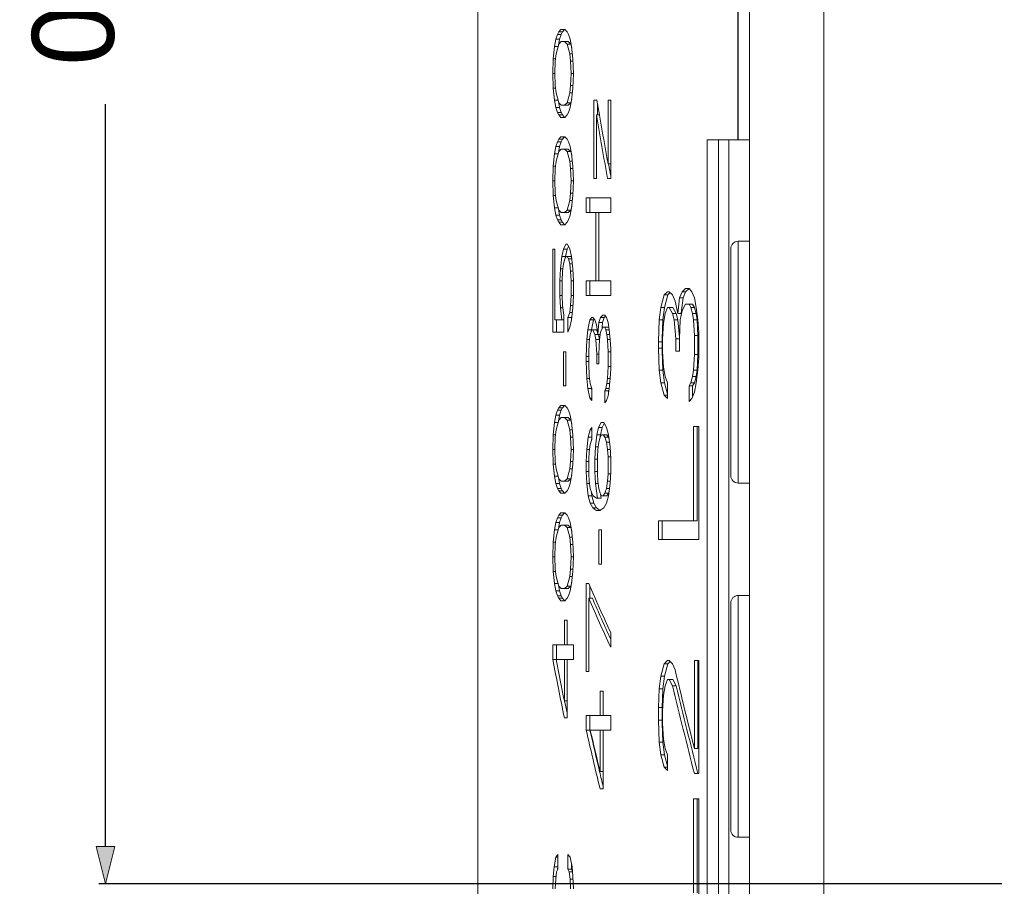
# Model space of a CAD drawing. Header units: inches. Extents: x 0 to 841, y 0 to 594.
# Tile 21 of 129: x 93 to 119, y 414 to 437. Entities that reach past the tile are written whole.
import ezdxf

# ---------------------------------------------------------------- set-up
doc = ezdxf.new("R2010")
doc.units = ezdxf.units.IN
doc.header["$LTSCALE"] = 46.255
doc.header["$MEASUREMENT"] = 0
doc.header["$PDMODE"] = 3
doc.header["$PDSIZE"] = 0.3125
doc.layers.get('0').update_dxf_attribs({"lineweight": 0})
doc.styles.get("Standard").update_dxf_attribs({"font": 'trium.ttf.shx'})
doc.dimstyles.new('DIMSTYLE_6', dxfattribs={"dimtxt": 2.2, "dimasz": 1, "dimexe": 0.18, "dimexo": 0.0625, "dimgap": 0.09, "dimtad": 1, "dimdec": 3, "dimzin": 0, "dimdsep": 46, "dimtxsty": 'Standard', "dimblk": '_ARROW_FILLED', "dimcen": 0.09, "dimadec": 0, "dimazin": 0, "dimtp": 0.001, "dimtfac": 1, "dimtdec": 4, "dimtix": 1, "dimtmove": 0, "dimatfit": 3, "dimfxl": 1, "dimtolj": 1, "dimtzin": 0, "dimarcsym": 0})

# ---------------------------------------------------------------- blocks, each defined once
blk = doc.blocks.new('_ARROW_FILLED')
at = {"linetype": 'ByBlock'}
blk.add_hatch(color=0, dxfattribs=at).paths.add_polyline_path([(0, 0), (-1, 0.25), (-1, -0.25)], flags=0)
at = {"color": 0, "linetype": 'ByBlock'}
blk.add_lwpolyline([(0, 0), (-1, 0.25), (-1, -0.25), (-1, -0.25)], close=True, dxfattribs=at)
blk = doc.blocks.new('*D22')
at = {"color": 0, "lineweight": -2}
for p, q in [((119.264, 469.762), (94.996, 469.762)), ((95.176, 468.762), (95.176, 445.792)), ((95.176, 414.762), (95.176, 434.717)), ((119.264, 413.762), (94.996, 413.762))]:
    blk.add_line(p, q, dxfattribs=at)
at = {"layer": 'Defpoints', "color": 0}
for p in [(95.176, 469.762), (119.326, 469.762), (119.326, 413.762)]:
    blk.add_point(p, dxfattribs=at)
at = {"color": 0, "lineweight": -2}
for p, rotation in [((95.176, 469.762), 90), ((95.176, 413.762), 270)]:
    blk.add_blockref('_ARROW_FILLED', p, dxfattribs=dict(at, rotation=rotation))
at = {"color": 0, "insert": (94.282, 440.255), "char_height": 2.2, "attachment_point": 5, "rotation": 270}
blk.add_mtext('\\A1;56.000', dxfattribs=at)

msp = doc.modelspace()

# ---------------------------------------------------------------- linework, layer by layer
at = {"color": 9, "linetype": 'Continuous'}
for p, q in [((114.479, 557.2624), (114.479, 382.2624)), ((112.1675, 461.9171), (112.1675, 433.7624)), ((112.1762, 424.5324), (112.1762, 431.0324)), ((112.1762, 415.0124), (112.1762, 421.5124))]:
    msp.add_line(p, q, dxfattribs=at)
at = {"color": 7, "linetype": 'Continuous'}
for p, q in [((112.179, 517.7624), (112.179, 433.7624)), ((105.1762, 382.2624), (105.1762, 444.3029)), ((107.3177, 436.5952), (107.2724, 436.464)), ((107.352, 436.6609), (107.3177, 436.5952)), ((107.3177, 436.5952), (107.4166, 436.5952)), ((107.4098, 436.7265), (107.352, 436.6609)), ((107.352, 436.6609), (107.4509, 436.6609)), ((107.4166, 436.5952), (107.3712, 436.464)), ((107.5158, 436.7265), (107.4098, 436.7265)), ((107.4509, 436.6609), (107.4166, 436.5952)), ((107.5086, 436.7265), (107.4509, 436.6609)), ((107.5757, 436.6609), (107.5158, 436.7265)), ((107.612, 436.5952), (107.5757, 436.6609)), ((107.6608, 436.464), (107.612, 436.5952)), ((107.2724, 436.464), (107.2387, 436.2671)), ((107.2724, 436.464), (107.3712, 436.464)), ((107.2837, 436.0702), (107.352, 436.3327)), ((107.3712, 436.464), (107.3427, 436.297)), ((107.352, 436.3327), (107.4215, 436.3984)), ((107.4215, 436.3984), (107.6026, 436.3984)), ((107.5039, 436.3984), (107.5757, 436.3327)), ((107.5757, 436.3327), (107.6486, 436.0702)), ((107.5757, 436.3327), (107.6744, 436.3327)), ((107.6026, 436.3984), (107.6744, 436.3327)), ((107.6977, 436.2671), (107.6608, 436.464)), ((107.6744, 436.3327), (107.7014, 436.2349)), ((107.2387, 436.2671), (107.2053, 435.939)), ((107.2387, 436.2671), (107.3349, 436.2671)), ((107.2611, 435.8734), (107.2837, 436.0702)), ((107.6486, 436.0702), (107.6731, 435.8734)), ((107.6486, 436.0702), (107.72, 436.0702)), ((107.735, 435.939), (107.6977, 436.2671)), ((107.2053, 435.939), (107.1942, 435.5452)), ((107.2053, 435.939), (107.2686, 435.939)), ((107.2499, 435.5452), (107.2611, 435.8734)), ((107.6731, 435.8734), (107.6854, 435.5452)), ((107.6731, 435.8734), (107.737, 435.8734)), ((107.7474, 435.5452), (107.735, 435.939)), ((107.1942, 435.5452), (107.2053, 435.1515)), ((107.1942, 435.5452), (107.2499, 435.5452)), ((107.2611, 435.2171), (107.2499, 435.5452)), ((107.6854, 435.5452), (107.6731, 435.2171)), ((107.6854, 435.5452), (107.7474, 435.5452)), ((107.735, 435.1515), (107.7474, 435.5452)), ((107.2053, 435.1515), (107.2387, 434.8234)), ((107.2053, 435.1515), (107.2686, 435.1515)), ((107.2837, 435.0202), (107.2611, 435.2171)), ((107.352, 434.7577), (107.2837, 435.0202)), ((107.6486, 435.0202), (107.5757, 434.7577)), ((107.6731, 435.2171), (107.6486, 435.0202)), ((107.6486, 435.0202), (107.72, 435.0202)), ((107.6731, 435.2171), (107.737, 435.2171)), ((107.6977, 434.8234), (107.735, 435.1515)), ((107.2387, 434.8234), (107.2724, 434.6265)), ((107.2387, 434.8234), (107.3349, 434.8234)), ((107.3427, 434.7935), (107.3712, 434.6265)), ((107.4215, 434.6921), (107.352, 434.7577)), ((107.5757, 434.7577), (107.5039, 434.6921)), ((107.5757, 434.7577), (107.6744, 434.7577)), ((107.6744, 434.7577), (107.6026, 434.6921)), ((107.6608, 434.6265), (107.6977, 434.8234)), ((107.7014, 434.8556), (107.6744, 434.7577)), ((108.296, 434.8234), (108.296, 432.7234)), ((108.3789, 434.8234), (108.296, 434.8234)), ((108.4467, 434.4296), (108.3789, 434.8234)), ((108.3943, 434.734), (108.3943, 434.4296)), ((108.6777, 434.8234), (108.6777, 433.1171)), ((108.7508, 434.8234), (108.6777, 434.8234)), ((108.7508, 432.7234), (108.7508, 434.8234)), ((107.2724, 434.6265), (107.3177, 434.4952)), ((107.2724, 434.6265), (107.3712, 434.6265)), ((107.3177, 434.4952), (107.352, 434.4296)), ((107.3177, 434.4952), (107.4166, 434.4952)), ((107.3712, 434.6265), (107.4166, 434.4952)), ((107.4166, 434.4952), (107.4509, 434.4296)), ((107.4215, 434.6921), (107.6026, 434.6921)), ((107.5757, 434.4296), (107.612, 434.4952)), ((107.612, 434.4952), (107.6608, 434.6265)), ((107.352, 434.4296), (107.4098, 434.364)), ((107.352, 434.4296), (107.4509, 434.4296)), ((107.4098, 434.364), (107.5158, 434.364)), ((107.4509, 434.4296), (107.5086, 434.364)), ((107.5158, 434.364), (107.5757, 434.4296)), ((108.365, 432.7234), (108.365, 434.4296)), ((108.365, 434.4296), (108.4467, 434.4296)), ((108.4472, 434.4268), (108.4467, 434.4296)), ((107.3177, 433.7077), (107.2724, 433.5765)), ((107.352, 433.7734), (107.3177, 433.7077)), ((107.3177, 433.7077), (107.4166, 433.7077)), ((107.4098, 433.839), (107.352, 433.7734)), ((107.352, 433.7734), (107.4509, 433.7734)), ((107.4166, 433.7077), (107.3712, 433.5765)), ((107.5158, 433.839), (107.4098, 433.839)), ((107.4509, 433.7734), (107.4166, 433.7077)), ((107.5086, 433.839), (107.4509, 433.7734)), ((107.5757, 433.7734), (107.5158, 433.839)), ((107.612, 433.7077), (107.5757, 433.7734)), ((107.6608, 433.5765), (107.612, 433.7077)), ((111.339, 393.7624), (111.339, 433.7624)), ((111.339, 433.7624), (112.479, 433.7624)), ((111.9199, 433.7624), (111.9199, 393.7624)), ((112.479, 433.7624), (112.479, 393.7624)), ((107.2724, 433.5765), (107.2387, 433.3796)), ((107.2724, 433.5765), (107.3712, 433.5765)), ((107.2837, 433.1827), (107.352, 433.4452)), ((107.3712, 433.5765), (107.3427, 433.4095)), ((107.352, 433.4452), (107.4215, 433.5109)), ((107.4215, 433.5109), (107.6026, 433.5109)), ((107.5039, 433.5109), (107.5757, 433.4452)), ((107.5757, 433.4452), (107.6486, 433.1827)), ((107.5757, 433.4452), (107.6744, 433.4452)), ((107.6026, 433.5109), (107.6744, 433.4452)), ((107.6977, 433.3796), (107.6608, 433.5765)), ((107.6744, 433.4452), (107.7014, 433.3474)), ((107.2387, 433.3796), (107.2053, 433.0515)), ((107.2387, 433.3796), (107.3349, 433.3796)), ((107.2611, 432.9859), (107.2837, 433.1827)), ((107.6486, 433.1827), (107.6731, 432.9859)), ((107.6486, 433.1827), (107.72, 433.1827)), ((107.735, 433.0515), (107.6977, 433.3796)), ((107.2053, 433.0515), (107.1942, 432.6577)), ((107.2053, 433.0515), (107.2686, 433.0515)), ((107.2499, 432.6577), (107.2611, 432.9859)), ((107.6731, 432.9859), (107.6854, 432.6577)), ((107.6731, 432.9859), (107.737, 432.9859)), ((107.7474, 432.6577), (107.735, 433.0515)), ((108.6777, 433.1171), (108.7508, 433.1171)), ((108.6913, 433.1171), (108.7508, 432.7822)), ((107.1942, 432.6577), (107.2053, 432.264)), ((107.1942, 432.6577), (107.2499, 432.6577)), ((107.2611, 432.3296), (107.2499, 432.6577)), ((107.6854, 432.6577), (107.6731, 432.3296)), ((107.6854, 432.6577), (107.7474, 432.6577)), ((107.735, 432.264), (107.7474, 432.6577)), ((108.296, 432.7234), (108.365, 432.7234)), ((108.6632, 432.7234), (108.7508, 432.7234)), ((107.2837, 432.1327), (107.2611, 432.3296)), ((107.6731, 432.3296), (107.6486, 432.1327)), ((107.6731, 432.3296), (107.737, 432.3296)), ((107.2053, 432.264), (107.2387, 431.9359)), ((107.2053, 432.264), (107.2686, 432.264)), ((107.352, 431.8702), (107.2837, 432.1327)), ((107.6486, 432.1327), (107.5757, 431.8702)), ((107.6486, 432.1327), (107.72, 432.1327)), ((107.6977, 431.9359), (107.735, 432.264)), ((108.0933, 432.1984), (108.0933, 431.8046)), ((108.7508, 432.1984), (108.0933, 432.1984)), ((108.1917, 432.1984), (108.1917, 431.8046)), ((108.7508, 431.8046), (108.7508, 432.1984)), ((107.2387, 431.9359), (107.2724, 431.739)), ((107.2387, 431.9359), (107.3349, 431.9359)), ((107.3427, 431.906), (107.3712, 431.739)), ((107.4215, 431.8046), (107.352, 431.8702)), ((107.4215, 431.8046), (107.6026, 431.8046)), ((107.5757, 431.8702), (107.5039, 431.8046)), ((107.5757, 431.8702), (107.6744, 431.8702)), ((107.6744, 431.8702), (107.6026, 431.8046)), ((107.6608, 431.739), (107.6977, 431.9359)), ((107.7014, 431.9681), (107.6744, 431.8702)), ((108.0933, 431.8046), (108.7508, 431.8046)), ((108.3511, 431.8046), (108.3511, 429.9671)), ((108.4348, 429.9671), (108.4348, 431.8046)), ((107.2724, 431.739), (107.3177, 431.6077)), ((107.2724, 431.739), (107.3712, 431.739)), ((107.3177, 431.6077), (107.352, 431.5421)), ((107.3177, 431.6077), (107.4166, 431.6077)), ((107.352, 431.5421), (107.4098, 431.4765)), ((107.352, 431.5421), (107.4509, 431.5421)), ((107.3712, 431.739), (107.4166, 431.6077)), ((107.4166, 431.6077), (107.4509, 431.5421)), ((107.4509, 431.5421), (107.5086, 431.4765)), ((107.5158, 431.4765), (107.5757, 431.5421)), ((107.5757, 431.5421), (107.612, 431.6077)), ((107.612, 431.6077), (107.6608, 431.739)), ((107.4098, 431.4765), (107.5158, 431.4765)), ((112.479, 431.0324), (112.1762, 431.0324)), ((107.1942, 430.8202), (107.1942, 428.589)), ((107.2499, 430.8202), (107.1943, 430.8202)), ((107.2499, 428.9171), (107.2499, 430.8202)), ((107.4802, 430.8202), (107.4332, 430.6234)), ((107.5396, 430.9515), (107.4802, 430.8202)), ((107.4802, 430.8202), (107.5789, 430.8202)), ((107.5789, 430.8202), (107.5319, 430.6234)), ((107.5878, 430.9515), (107.5397, 430.9515)), ((107.6133, 430.8963), (107.5789, 430.8202)), ((107.6486, 430.8202), (107.5878, 430.9515)), ((107.6977, 430.6234), (107.6486, 430.8202)), ((111.9762, 424.7324), (111.9762, 430.8324)), ((107.4332, 430.6234), (107.3982, 430.2952)), ((107.4332, 430.6234), (107.5319, 430.6234)), ((107.4802, 430.4265), (107.5158, 430.5577)), ((107.5158, 430.5577), (107.5516, 430.6234)), ((107.5319, 430.6234), (107.5272, 430.5786)), ((107.5516, 430.6234), (107.6744, 430.6234)), ((107.5757, 430.6234), (107.612, 430.5577)), ((107.612, 430.5577), (107.6486, 430.4265)), ((107.612, 430.5577), (107.7052, 430.5577)), ((107.6744, 430.6234), (107.7038, 430.5702)), ((107.735, 430.2952), (107.6977, 430.6234)), ((107.3982, 430.2952), (107.3866, 429.9671)), ((107.3982, 430.2952), (107.4645, 430.2952)), ((107.4449, 429.9671), (107.4566, 430.2296)), ((107.4566, 430.2296), (107.4802, 430.4265)), ((107.6486, 430.4265), (107.6731, 430.2296)), ((107.6486, 430.4265), (107.72, 430.4265)), ((107.6731, 430.2296), (107.6854, 429.9671)), ((107.6731, 430.2296), (107.7374, 430.2296)), ((107.7474, 429.9671), (107.735, 430.2952)), ((107.3866, 429.9671), (107.3866, 429.5734)), ((107.3866, 429.9671), (107.4449, 429.9671)), ((107.4449, 429.5734), (107.4449, 429.9671)), ((107.6854, 429.9671), (107.6854, 429.5734)), ((107.6854, 429.9671), (107.7474, 429.9671)), ((107.7474, 429.5734), (107.7474, 429.9671)), ((108.0933, 429.9671), (108.0933, 429.5734)), ((108.0933, 429.9671), (108.7508, 429.9671)), ((108.1917, 429.9671), (108.1917, 429.5734)), ((108.7508, 429.5734), (108.7508, 429.9671)), ((110.7595, 429.7624), (110.6657, 429.6781)), ((110.8541, 429.7624), (110.7595, 429.7624)), ((110.8551, 429.7612), (110.7627, 429.6781)), ((110.9255, 429.6781), (110.8541, 429.7624)), ((107.3866, 429.5734), (107.3982, 429.2452)), ((107.3866, 429.5734), (107.4449, 429.5734)), ((107.4566, 429.3109), (107.4449, 429.5734)), ((107.6854, 429.5734), (107.6731, 429.3109)), ((107.6854, 429.5734), (107.7474, 429.5734)), ((107.735, 429.2452), (107.7474, 429.5734)), ((108.0933, 429.5734), (108.7508, 429.5734)), ((110.1863, 429.5937), (110.0974, 429.2562)), ((110.2759, 429.6781), (110.1863, 429.5937)), ((110.1863, 429.5937), (110.2835, 429.5937)), ((110.2835, 429.5937), (110.1947, 429.2562)), ((110.3211, 429.6781), (110.276, 429.6781)), ((110.3472, 429.6537), (110.2835, 429.5937)), ((110.4119, 429.5937), (110.3211, 429.6781)), ((110.4805, 429.4249), (110.4119, 429.5937)), ((110.5496, 429.0874), (110.4805, 429.4249)), ((110.5959, 429.5093), (110.5496, 429.0874)), ((110.6657, 429.6781), (110.5959, 429.5093)), ((110.5959, 429.5093), (110.6929, 429.5093)), ((110.6929, 429.5093), (110.656, 429.1729)), ((110.6657, 429.6781), (110.7627, 429.6781)), ((110.7627, 429.6781), (110.6929, 429.5093)), ((110.9974, 429.5093), (110.9255, 429.6781)), ((111.0455, 429.2562), (110.9974, 429.5093)), ((107.3982, 429.2452), (107.4332, 428.9171)), ((107.3982, 429.2452), (107.4654, 429.2452)), ((107.492, 429.0484), (107.4566, 429.3109)), ((107.6731, 429.3109), (107.6486, 429.114)), ((107.6731, 429.3109), (107.7374, 429.3109)), ((107.6977, 428.9171), (107.735, 429.2452)), ((110.0974, 429.2562), (110.0532, 428.9187)), ((110.0974, 429.2562), (110.1947, 429.2562)), ((110.1947, 429.2562), (110.1506, 428.9187)), ((110.2086, 429.0874), (110.2759, 429.2562)), ((110.2759, 429.2562), (110.4182, 429.2562)), ((110.3211, 429.2562), (110.4119, 429.0874)), ((110.4182, 429.2562), (110.509, 429.0874)), ((110.6191, 428.9187), (110.6657, 429.1718)), ((110.656, 429.1729), (110.6467, 429.0874)), ((110.6657, 429.1718), (110.7595, 429.3406)), ((110.7595, 429.3406), (110.9509, 429.3406)), ((110.8541, 429.3406), (110.9016, 429.2562)), ((110.9016, 429.2562), (110.9494, 429.0874)), ((110.9016, 429.2562), (110.9985, 429.2562)), ((110.9509, 429.3406), (110.9985, 429.2562)), ((110.9985, 429.2562), (111.0462, 429.0874)), ((111.0939, 428.9187), (111.0455, 429.2562)), ((107.2499, 428.9171), (107.492, 428.9171)), ((107.2931, 428.9171), (107.2931, 428.589)), ((107.492, 428.589), (107.492, 429.0484)), ((107.6486, 429.114), (107.5999, 428.9827)), ((107.5999, 428.9827), (107.5999, 428.589)), ((107.5999, 428.9827), (107.6985, 428.9827)), ((107.6486, 429.114), (107.72, 429.114)), ((107.6486, 428.7202), (107.6977, 428.9171)), ((107.7081, 429.0087), (107.6985, 428.9827)), ((107.6985, 428.9827), (107.6985, 428.924)), ((108.1871, 428.9171), (108.1333, 428.6546)), ((108.2413, 428.9827), (108.1871, 428.9171)), ((108.1871, 428.9171), (108.2854, 428.9171)), ((108.2854, 428.9171), (108.2317, 428.6546)), ((108.2686, 428.9827), (108.2413, 428.9827)), ((108.3235, 428.9171), (108.2686, 428.9827)), ((108.3043, 428.94), (108.2854, 428.9171)), ((108.365, 428.7859), (108.3235, 428.9171)), ((108.477, 428.9827), (108.4348, 428.8515)), ((108.5338, 429.0484), (108.477, 428.9827)), ((108.477, 428.9827), (108.5752, 428.9827)), ((108.5752, 428.9827), (108.533, 428.8515)), ((108.591, 429.0484), (108.5338, 429.0484)), ((108.6086, 429.0215), (108.5752, 428.9827)), ((108.6342, 428.9827), (108.591, 429.0484)), ((108.6777, 428.8515), (108.6342, 428.9827)), ((110.0532, 428.9187), (110.0313, 428.3281)), ((110.0532, 428.9187), (110.1506, 428.9187)), ((110.1506, 428.9187), (110.1317, 428.4128)), ((110.164, 428.8343), (110.2086, 429.0874)), ((110.4119, 429.0874), (110.4576, 428.9187)), ((110.4119, 429.0874), (110.509, 429.0874)), ((110.4576, 428.9187), (110.5035, 428.4124)), ((110.4576, 428.9187), (110.5547, 428.9187)), ((110.509, 429.0874), (110.5547, 428.9187)), ((110.5496, 429.0874), (110.6467, 429.0874)), ((110.5547, 428.9187), (110.5975, 428.4466)), ((110.5959, 428.4124), (110.6191, 428.9187)), ((110.9494, 429.0874), (110.9734, 428.9187)), ((110.9494, 429.0874), (111.0462, 429.0874)), ((110.9734, 428.9187), (110.9974, 428.4968)), ((110.9734, 428.9187), (111.0702, 428.9187)), ((111.0462, 429.0874), (111.0702, 428.9187)), ((111.0702, 428.9187), (111.0942, 428.4968)), ((111.1181, 428.5812), (111.0939, 428.9187)), ((107.5999, 428.589), (107.6486, 428.7202)), ((108.1333, 428.6546), (108.1066, 428.3921)), ((108.1333, 428.6546), (108.2317, 428.6546)), ((108.2006, 428.5234), (108.2413, 428.6546)), ((108.2317, 428.6546), (108.227, 428.6088)), ((108.2413, 428.6546), (108.3669, 428.6546)), ((108.2686, 428.6546), (108.3235, 428.5234)), ((108.4068, 428.5234), (108.365, 428.7859)), ((108.3669, 428.6546), (108.3976, 428.581)), ((108.4348, 428.8515), (108.4068, 428.5234)), ((108.4348, 428.8515), (108.533, 428.8515)), ((108.477, 428.589), (108.5338, 428.7202)), ((108.5206, 428.7057), (108.5189, 428.6859)), ((108.5219, 428.7213), (108.5206, 428.7057)), ((108.533, 428.8515), (108.5219, 428.7213)), ((108.5338, 428.7202), (108.6891, 428.7202)), ((108.591, 428.7202), (108.6198, 428.6546)), ((108.6198, 428.6546), (108.6487, 428.5234)), ((108.6198, 428.6546), (108.7068, 428.6546)), ((108.7068, 428.6546), (108.6777, 428.8515)), ((108.6891, 428.7202), (108.7012, 428.6926)), ((108.7361, 428.3921), (108.7068, 428.6546)), ((110.1417, 428.4124), (110.164, 428.8343)), ((107.1942, 428.589), (107.492, 428.589)), ((108.1066, 428.3921), (108.0933, 427.9327)), ((108.1066, 428.3921), (108.1826, 428.3921)), ((108.1736, 428.3265), (108.2006, 428.5234)), ((108.3235, 428.5234), (108.3511, 428.3921)), ((108.3235, 428.5234), (108.4676, 428.5234)), ((108.3511, 428.3921), (108.3789, 427.9984)), ((108.3511, 428.3921), (108.4494, 428.3921)), ((108.4218, 428.5234), (108.4491, 428.3937)), ((108.4348, 427.9984), (108.4489, 428.3921)), ((108.4489, 428.3921), (108.477, 428.589)), ((108.6487, 428.5234), (108.6632, 428.3921)), ((108.6487, 428.5234), (108.7215, 428.5234)), ((108.6632, 428.3921), (108.6777, 428.064)), ((108.6632, 428.3921), (108.7361, 428.3921)), ((108.7508, 428.1296), (108.7361, 428.3921)), ((110.1317, 428.4128), (110.1286, 428.3281)), ((110.1417, 428.0749), (110.1417, 428.4124)), ((110.5035, 428.4124), (110.5035, 428.0749)), ((110.5035, 428.4124), (110.5959, 428.4124)), ((110.5959, 428.0749), (110.5959, 428.4124)), ((110.9974, 428.4968), (110.9974, 427.9906)), ((110.9974, 428.4968), (111.0942, 428.4968)), ((111.0942, 428.4968), (111.0942, 427.9906)), ((111.1181, 427.9062), (111.1181, 428.5812)), ((108.1601, 427.9984), (108.1736, 428.3265)), ((108.7508, 427.6046), (108.7508, 428.1296)), ((110.0313, 428.3281), (110.0313, 428.1593)), ((110.0313, 428.3281), (110.1286, 428.3281)), ((110.0313, 428.1593), (110.0532, 427.5687)), ((110.0313, 428.1593), (110.1286, 428.1593)), ((110.1286, 428.3281), (110.1286, 428.1593)), ((110.1286, 428.1593), (110.1317, 428.0746)), ((107.4802, 428.064), (107.4802, 427.1452)), ((107.5396, 428.064), (107.4802, 428.064)), ((107.5396, 427.1452), (107.5396, 428.064)), ((108.0933, 427.9327), (108.0933, 427.8015)), ((108.0933, 427.9327), (108.1601, 427.9327)), ((108.1601, 427.7359), (108.1601, 427.9984)), ((108.3789, 427.9984), (108.3789, 427.7359)), ((108.3789, 427.9984), (108.4348, 427.9984)), ((108.4348, 427.7359), (108.4348, 427.9984)), ((108.6777, 428.064), (108.6777, 427.6702)), ((108.6777, 428.064), (108.7508, 428.064)), ((110.1317, 428.0746), (110.1506, 427.5687)), ((110.164, 427.6531), (110.1417, 428.0749)), ((110.5035, 428.0749), (110.5959, 428.0749)), ((110.9974, 427.9906), (110.9734, 427.5687)), ((110.9974, 427.9906), (111.0942, 427.9906)), ((111.0942, 427.9906), (111.0702, 427.5687)), ((111.0939, 427.5687), (111.1181, 427.9062)), ((108.0933, 427.8015), (108.1066, 427.3421)), ((108.0933, 427.8015), (108.1601, 427.8015)), ((108.1736, 427.4077), (108.1601, 427.7359)), ((108.3789, 427.7359), (108.4348, 427.7359)), ((108.6777, 427.6702), (108.6632, 427.3421)), ((108.6777, 427.6702), (108.7508, 427.6702)), ((108.7361, 427.3421), (108.7508, 427.6046)), ((110.0532, 427.5687), (110.0974, 427.2312)), ((110.0532, 427.5687), (110.1506, 427.5687)), ((110.1506, 427.5687), (110.1947, 427.2312)), ((110.2086, 427.3999), (110.164, 427.6531)), ((110.9734, 427.5687), (110.9494, 427.3999)), ((110.9734, 427.5687), (111.0702, 427.5687)), ((111.0455, 427.2312), (111.0939, 427.5687)), ((111.0702, 427.5687), (111.0462, 427.3999)), ((108.1066, 427.3421), (108.1333, 427.0796)), ((108.1066, 427.3421), (108.1826, 427.3421)), ((108.2006, 427.2109), (108.1736, 427.4077)), ((108.6632, 427.3421), (108.6487, 427.2109)), ((108.6632, 427.3421), (108.7361, 427.3421)), ((108.7068, 427.0796), (108.7361, 427.3421)), ((110.2759, 427.2312), (110.2086, 427.3999)), ((110.9494, 427.3999), (110.9016, 427.2312)), ((110.9494, 427.3999), (111.0462, 427.3999)), ((111.0462, 427.3999), (110.9985, 427.2312)), ((107.4802, 427.1452), (107.5396, 427.1452)), ((108.1333, 427.0796), (108.1871, 426.8171)), ((108.1333, 427.0796), (108.2317, 427.0796)), ((108.2413, 427.0796), (108.2006, 427.2109)), ((108.227, 427.1254), (108.2317, 427.0796)), ((108.2317, 427.0796), (108.2321, 427.0777)), ((108.2321, 427.0777), (108.2413, 427.0327)), ((108.2413, 426.7515), (108.2413, 427.0796)), ((108.6198, 427.0796), (108.591, 427.014)), ((108.6487, 427.2109), (108.6198, 427.0796)), ((108.6198, 427.0796), (108.7068, 427.0796)), ((108.6487, 427.2109), (108.7215, 427.2109)), ((108.6777, 426.8827), (108.7068, 427.0796)), ((108.7012, 427.0416), (108.6891, 427.014)), ((110.0974, 427.2312), (110.1863, 426.8937)), ((110.0974, 427.2312), (110.1947, 427.2312)), ((110.1947, 427.2312), (110.2759, 426.9224)), ((110.2759, 426.8093), (110.2759, 427.2312)), ((110.9016, 427.2312), (110.8541, 427.1468)), ((110.8541, 427.1468), (110.8541, 426.7249)), ((110.8541, 427.1468), (110.9509, 427.1468)), ((110.9016, 427.2312), (110.9985, 427.2312)), ((110.9985, 427.2312), (110.9509, 427.1468)), ((110.9509, 427.1468), (110.9509, 426.8692)), ((110.9974, 426.9781), (111.0455, 427.2312)), ((108.1871, 426.8171), (108.2413, 426.7515)), ((108.1871, 426.8171), (108.2413, 426.8171)), ((108.591, 427.014), (108.591, 426.6859)), ((108.591, 427.014), (108.6891, 427.014)), ((108.6342, 426.7515), (108.6777, 426.8827)), ((108.6891, 427.014), (108.6891, 426.96)), ((110.1863, 426.8937), (110.2759, 426.8093)), ((110.1863, 426.8937), (110.2759, 426.8937)), ((110.8541, 426.7249), (110.9255, 426.8093)), ((110.9255, 426.8093), (110.9974, 426.9781)), ((107.352, 426.5546), (107.3177, 426.489)), ((107.4098, 426.6202), (107.352, 426.5546)), ((107.352, 426.5546), (107.4509, 426.5546)), ((107.5158, 426.6202), (107.4098, 426.6202)), ((107.4509, 426.5546), (107.4166, 426.489)), ((107.5086, 426.6202), (107.4509, 426.5546)), ((107.5757, 426.5546), (107.5158, 426.6202)), ((107.612, 426.489), (107.5757, 426.5546)), ((108.591, 426.6859), (108.6342, 426.7515)), ((107.2724, 426.3577), (107.2387, 426.1609)), ((107.3177, 426.489), (107.2724, 426.3577)), ((107.2724, 426.3577), (107.3712, 426.3577)), ((107.3177, 426.489), (107.4166, 426.489)), ((107.3712, 426.3577), (107.3427, 426.1907)), ((107.352, 426.2265), (107.4215, 426.2921)), ((107.4166, 426.489), (107.3712, 426.3577)), ((107.4215, 426.2921), (107.6026, 426.2921)), ((107.5039, 426.2921), (107.5757, 426.2265)), ((107.6026, 426.2921), (107.6744, 426.2265)), ((107.6608, 426.3577), (107.612, 426.489)), ((107.6977, 426.1609), (107.6608, 426.3577)), ((107.2387, 426.1609), (107.2053, 425.8327)), ((107.2387, 426.1609), (107.3349, 426.1609)), ((107.2837, 425.964), (107.352, 426.2265)), ((107.5757, 426.2265), (107.6486, 425.964)), ((107.5757, 426.2265), (107.6744, 426.2265)), ((107.6744, 426.2265), (107.7014, 426.1287)), ((107.735, 425.8327), (107.6977, 426.1609)), ((108.2413, 426.0296), (108.2006, 425.964)), ((108.2413, 425.7015), (108.2413, 426.0296)), ((108.4208, 426.0296), (108.3789, 425.8327)), ((108.4912, 426.1609), (108.4208, 426.0296)), ((108.4208, 426.0296), (108.519, 426.0296)), ((108.519, 426.0296), (108.4772, 425.8327)), ((108.5623, 426.1609), (108.4912, 426.1609)), ((108.5759, 426.1359), (108.519, 426.0296)), ((108.6342, 426.0296), (108.5623, 426.1609)), ((108.6922, 425.8327), (108.6342, 426.0296)), ((110.9734, 426.0499), (110.9734, 423.5187)), ((111.1181, 426.0499), (110.9734, 426.0499)), ((111.0702, 426.0499), (111.0702, 423.5187)), ((111.1181, 423.0124), (111.1181, 426.0499)), ((107.2053, 425.8327), (107.1942, 425.439)), ((107.2053, 425.8327), (107.2686, 425.8327)), ((107.2499, 425.439), (107.2611, 425.7671)), ((107.2611, 425.7671), (107.2837, 425.964)), ((107.6486, 425.964), (107.6731, 425.7671)), ((107.6486, 425.964), (107.72, 425.964)), ((107.6731, 425.7671), (107.6854, 425.439)), ((107.6731, 425.7671), (107.737, 425.7671)), ((107.7474, 425.439), (107.735, 425.8327)), ((108.1467, 425.7671), (108.1066, 425.439)), ((108.2006, 425.964), (108.1467, 425.7671)), ((108.1467, 425.7671), (108.2413, 425.7671)), ((108.2006, 425.964), (108.2413, 425.964)), ((108.2413, 425.736), (108.2343, 425.6791)), ((108.3789, 425.8327), (108.3373, 425.5046)), ((108.3789, 425.8327), (108.4772, 425.8327)), ((108.4348, 425.6359), (108.4629, 425.7671)), ((108.4629, 425.7671), (108.5053, 425.8327)), ((108.4772, 425.8327), (108.4703, 425.7785)), ((108.5053, 425.8327), (108.6462, 425.8327)), ((108.548, 425.8327), (108.591, 425.7671)), ((108.591, 425.7671), (108.6342, 425.6359)), ((108.591, 425.7671), (108.6891, 425.7671)), ((108.6462, 425.8327), (108.6891, 425.7671)), ((108.6891, 425.7671), (108.7091, 425.7062)), ((108.7361, 425.5046), (108.6922, 425.8327)), ((108.1736, 425.3734), (108.2006, 425.5702)), ((108.2006, 425.5702), (108.2413, 425.7015)), ((108.3373, 425.5046), (108.3235, 425.1765)), ((108.3373, 425.5046), (108.4161, 425.5046)), ((108.4068, 425.439), (108.4348, 425.6359)), ((108.6342, 425.6359), (108.6632, 425.439)), ((108.6342, 425.6359), (108.7185, 425.6359)), ((108.7508, 425.1765), (108.7361, 425.5046)), ((107.1942, 425.439), (107.2053, 425.0452)), ((107.1942, 425.439), (107.2499, 425.439)), ((107.2611, 425.1109), (107.2499, 425.439)), ((107.6854, 425.439), (107.6731, 425.1109)), ((107.6854, 425.439), (107.7474, 425.439)), ((107.735, 425.0452), (107.7474, 425.439)), ((108.1066, 425.439), (108.0933, 425.1109)), ((108.1066, 425.439), (108.1826, 425.439)), ((108.1601, 425.1765), (108.1736, 425.3734)), ((108.3928, 425.2421), (108.4068, 425.439)), ((108.3928, 424.7827), (108.3928, 425.2421)), ((108.6632, 425.439), (108.6777, 425.2421)), ((108.6632, 425.439), (108.739, 425.439)), ((108.6777, 425.2421), (108.6777, 424.7827)), ((108.6777, 425.2421), (108.7478, 425.2421)), ((107.2053, 425.0452), (107.2387, 424.7171)), ((107.2053, 425.0452), (107.2686, 425.0452)), ((107.2837, 424.914), (107.2611, 425.1109)), ((107.6731, 425.1109), (107.6486, 424.914)), ((107.6731, 425.1109), (107.737, 425.1109)), ((107.6977, 424.7171), (107.735, 425.0452)), ((108.0933, 425.1109), (108.0933, 424.8484)), ((108.0933, 425.1109), (108.1601, 425.1109)), ((108.1601, 424.7827), (108.1601, 425.1765)), ((108.3235, 425.1765), (108.3235, 424.8484)), ((108.3235, 425.1765), (108.3928, 425.1765)), ((108.7508, 424.8484), (108.7508, 425.1765)), ((107.2387, 424.7171), (107.2724, 424.5202)), ((107.2387, 424.7171), (107.3349, 424.7171)), ((107.352, 424.6515), (107.2837, 424.914)), ((107.3427, 424.6873), (107.3712, 424.5202)), ((107.6486, 424.914), (107.5757, 424.6515)), ((107.6486, 424.914), (107.72, 424.914)), ((107.6608, 424.5202), (107.6977, 424.7171)), ((107.7014, 424.7493), (107.6744, 424.6515)), ((108.0933, 424.8484), (108.1066, 424.5202)), ((108.0933, 424.8484), (108.1601, 424.8484)), ((108.1736, 424.5859), (108.1601, 424.7827)), ((108.3235, 424.8484), (108.3373, 424.5202)), ((108.3235, 424.8484), (108.3928, 424.8484)), ((108.4068, 424.5859), (108.3928, 424.7827)), ((108.6777, 424.7827), (108.6632, 424.5859)), ((108.6777, 424.7827), (108.7478, 424.7827)), ((108.7361, 424.5202), (108.7508, 424.8484)), ((107.2724, 424.5202), (107.3177, 424.389)), ((107.2724, 424.5202), (107.3712, 424.5202)), ((107.3177, 424.389), (107.352, 424.3234)), ((107.3177, 424.389), (107.4166, 424.389)), ((107.4215, 424.5859), (107.352, 424.6515)), ((107.3712, 424.5202), (107.4166, 424.389)), ((107.4166, 424.389), (107.4509, 424.3234)), ((107.4215, 424.5859), (107.6026, 424.5859)), ((107.5757, 424.6515), (107.5039, 424.5859)), ((107.5757, 424.6515), (107.6744, 424.6515)), ((107.5757, 424.3234), (107.612, 424.389)), ((107.6744, 424.6515), (107.6026, 424.5859)), ((107.612, 424.389), (107.6608, 424.5202)), ((108.1066, 424.5202), (108.1467, 424.1921)), ((108.1066, 424.5202), (108.1826, 424.5202)), ((108.2006, 424.389), (108.1736, 424.5859)), ((108.2413, 424.2577), (108.2006, 424.389)), ((108.3373, 424.5202), (108.3928, 424.1265)), ((108.3373, 424.5202), (108.4161, 424.5202)), ((108.4348, 424.389), (108.4068, 424.5859)), ((108.4629, 424.2577), (108.4348, 424.389)), ((108.6342, 424.389), (108.591, 424.2577)), ((108.6632, 424.5859), (108.6342, 424.389)), ((108.6342, 424.389), (108.7185, 424.389)), ((108.6632, 424.5859), (108.739, 424.5859)), ((108.6922, 424.1921), (108.7361, 424.5202)), ((112.479, 424.5324), (112.1762, 424.5324)), ((107.352, 424.3234), (107.4098, 424.2577)), ((107.352, 424.3234), (107.4509, 424.3234)), ((107.4098, 424.2577), (107.5158, 424.2577)), ((107.4509, 424.3234), (107.5086, 424.2577)), ((107.5158, 424.2577), (107.5757, 424.3234)), ((108.1467, 424.1921), (108.2006, 423.9952)), ((108.1467, 424.1921), (108.2451, 424.1921)), ((108.2343, 424.2801), (108.2362, 424.265)), ((108.2362, 424.265), (108.2451, 424.1921)), ((108.2823, 424.1921), (108.2413, 424.2577)), ((108.2451, 424.1921), (108.2989, 423.9952)), ((108.365, 424.1265), (108.2823, 424.1921)), ((108.365, 424.1265), (108.4911, 424.1265)), ((108.5053, 424.1921), (108.4629, 424.2577)), ((108.4752, 424.2387), (108.4911, 424.1265)), ((108.5054, 424.1921), (108.6462, 424.1921)), ((108.591, 424.2577), (108.548, 424.1921)), ((108.591, 424.2577), (108.6891, 424.2577)), ((108.6342, 423.9952), (108.6922, 424.1921)), ((108.6891, 424.2577), (108.6462, 424.1921)), ((108.7091, 424.3187), (108.6891, 424.2577)), ((108.2006, 423.9952), (108.2686, 423.864)), ((108.2006, 423.9952), (108.2989, 423.9952)), ((108.2686, 423.864), (108.3669, 423.864)), ((108.2989, 423.9952), (108.3669, 423.864)), ((108.5623, 423.864), (108.6342, 423.9952)), ((107.3177, 423.6015), (107.2724, 423.4702)), ((107.352, 423.6671), (107.3177, 423.6015)), ((107.3177, 423.6015), (107.4166, 423.6015)), ((107.4098, 423.7327), (107.352, 423.6671)), ((107.352, 423.6671), (107.4509, 423.6671)), ((107.4166, 423.6015), (107.3712, 423.4702)), ((107.5158, 423.7327), (107.4098, 423.7327)), ((107.4509, 423.6671), (107.4166, 423.6015)), ((107.5086, 423.7327), (107.4509, 423.6671)), ((107.5757, 423.6671), (107.5158, 423.7327)), ((107.612, 423.6015), (107.5757, 423.6671)), ((107.6608, 423.4702), (107.612, 423.6015)), ((108.365, 423.7984), (108.4629, 423.7984)), ((107.2724, 423.4702), (107.2387, 423.2734)), ((107.2724, 423.4702), (107.3712, 423.4702)), ((107.2837, 423.0765), (107.352, 423.339)), ((107.3712, 423.4702), (107.3427, 423.3032)), ((107.352, 423.339), (107.4215, 423.4046)), ((107.4215, 423.4046), (107.6026, 423.4046)), ((107.5039, 423.4046), (107.5757, 423.339)), ((107.5757, 423.339), (107.6486, 423.0765)), ((107.5757, 423.339), (107.6744, 423.339)), ((107.6026, 423.4046), (107.6744, 423.339)), ((107.6977, 423.2734), (107.6608, 423.4702)), ((107.6744, 423.339), (107.7014, 423.2412)), ((110.0313, 423.5187), (110.0313, 423.0124)), ((110.0313, 423.5187), (111.0702, 423.5187)), ((110.1286, 423.5187), (110.1286, 423.0124)), ((107.2387, 423.2734), (107.2053, 422.9452)), ((107.2387, 423.2734), (107.3349, 423.2734)), ((107.2611, 422.8796), (107.2837, 423.0765)), ((107.6486, 423.0765), (107.6731, 422.8796)), ((107.6486, 423.0765), (107.72, 423.0765)), ((107.735, 422.9452), (107.6977, 423.2734)), ((108.4348, 423.2734), (108.4348, 422.3546)), ((108.5053, 423.2734), (108.4348, 423.2734)), ((108.5053, 422.3546), (108.5053, 423.2734)), ((107.2053, 422.9452), (107.1942, 422.5515)), ((107.2053, 422.9452), (107.2686, 422.9452)), ((107.2499, 422.5515), (107.2611, 422.8796)), ((107.6731, 422.8796), (107.6854, 422.5515)), ((107.6731, 422.8796), (107.737, 422.8796)), ((107.7474, 422.5515), (107.735, 422.9452)), ((110.0313, 423.0124), (111.1181, 423.0124)), ((107.1942, 422.5515), (107.2053, 422.1577)), ((107.1942, 422.5515), (107.2499, 422.5515)), ((107.2611, 422.2234), (107.2499, 422.5515)), ((107.6854, 422.5515), (107.6731, 422.2234)), ((107.6854, 422.5515), (107.7474, 422.5515)), ((107.735, 422.1577), (107.7474, 422.5515)), ((108.4348, 422.3546), (108.5053, 422.3546)), ((107.2053, 422.1577), (107.2387, 421.8296)), ((107.2053, 422.1577), (107.2686, 422.1577)), ((107.2837, 422.0265), (107.2611, 422.2234)), ((107.352, 421.764), (107.2837, 422.0265)), ((107.6486, 422.0265), (107.5757, 421.764)), ((107.6731, 422.2234), (107.6486, 422.0265)), ((107.6486, 422.0265), (107.72, 422.0265)), ((107.6731, 422.2234), (107.737, 422.2234)), ((107.6977, 421.8296), (107.735, 422.1577)), ((107.2387, 421.8296), (107.2724, 421.6327)), ((107.2387, 421.8296), (107.3349, 421.8296)), ((107.3427, 421.7998), (107.3712, 421.6327)), ((107.4215, 421.6984), (107.352, 421.764)), ((107.5757, 421.764), (107.5039, 421.6984)), ((107.5757, 421.764), (107.6744, 421.764)), ((107.6744, 421.764), (107.6026, 421.6984)), ((107.6608, 421.6327), (107.6977, 421.8296)), ((107.7014, 421.8618), (107.6744, 421.764)), ((108.0933, 421.8296), (108.0933, 419.4671)), ((108.1601, 421.8296), (108.0934, 421.8296)), ((108.1917, 421.7565), (108.1917, 421.4359)), ((107.2724, 421.6327), (107.3177, 421.5015)), ((107.2724, 421.6327), (107.3712, 421.6327)), ((107.3177, 421.5015), (107.352, 421.4359)), ((107.3177, 421.5015), (107.4166, 421.5015)), ((107.3712, 421.6327), (107.4166, 421.5015)), ((107.4166, 421.5015), (107.4509, 421.4359)), ((107.4215, 421.6984), (107.6026, 421.6984)), ((107.5757, 421.4359), (107.612, 421.5015)), ((107.612, 421.5015), (107.6608, 421.6327)), ((112.479, 421.5124), (112.1762, 421.5124)), ((107.352, 421.4359), (107.4098, 421.3702)), ((107.352, 421.4359), (107.4509, 421.4359)), ((107.4098, 421.3702), (107.5158, 421.3702)), ((107.4509, 421.4359), (107.5086, 421.3702)), ((107.5158, 421.3702), (107.5757, 421.4359)), ((108.1601, 419.4671), (108.1601, 421.4359)), ((108.1601, 421.4359), (108.2585, 421.4359)), ((111.9762, 415.2124), (111.9762, 421.3124)), ((107.5039, 420.8452), (107.5039, 420.189)), ((107.5757, 420.8452), (107.5039, 420.8452)), ((107.5757, 420.189), (107.5757, 420.8452)), ((108.7508, 420.1234), (108.7508, 420.5171)), ((107.1942, 420.189), (107.1942, 419.7952)), ((107.1942, 420.189), (107.7474, 420.189)), ((107.2931, 420.189), (107.2931, 419.7952)), ((107.7474, 419.7952), (107.7474, 420.189)), ((107.1942, 419.7952), (107.7474, 419.7952)), ((107.284, 419.7935), (107.2837, 419.7952)), ((107.5039, 419.7952), (107.5039, 418.6796)), ((107.5757, 418.2202), (107.5757, 419.7952)), ((110.1863, 419.6781), (110.0974, 419.3406)), ((110.2759, 419.7624), (110.1863, 419.6781)), ((110.1863, 419.6781), (110.2835, 419.6781)), ((110.2835, 419.6781), (110.1947, 419.3406)), ((110.3211, 419.7624), (110.276, 419.7624)), ((110.3472, 419.7381), (110.2835, 419.6781)), ((110.4119, 419.6781), (110.3211, 419.7624)), ((110.4805, 419.5093), (110.4119, 419.6781)), ((110.9974, 419.7624), (110.9974, 417.3999)), ((111.1181, 419.7624), (110.9974, 419.7624)), ((111.0942, 419.7624), (111.0942, 417.3999)), ((111.1181, 416.7249), (111.1181, 419.7624)), ((108.0933, 419.4671), (108.1601, 419.4671)), ((110.0974, 419.3406), (110.0532, 419.0031)), ((110.0974, 419.3406), (110.1947, 419.3406)), ((110.1947, 419.3406), (110.1506, 419.0031)), ((110.2086, 419.0874), (110.2759, 419.2562)), ((110.2759, 419.2562), (110.4182, 419.2562)), ((110.3211, 419.2562), (110.4119, 419.0874)), ((110.4182, 419.2562), (110.509, 419.0874)), ((108.4629, 418.9421), (108.4629, 418.2859)), ((108.548, 418.9421), (108.4629, 418.9421)), ((108.548, 418.2859), (108.548, 418.9421)), ((110.0532, 419.0031), (110.0313, 418.4968)), ((110.0532, 419.0031), (110.1506, 419.0031)), ((110.1506, 419.0031), (110.1286, 418.4968)), ((110.1417, 418.4124), (110.164, 418.8343)), ((110.164, 418.8343), (110.2086, 419.0874)), ((110.4119, 419.0874), (110.509, 419.0874)), ((107.5039, 418.6796), (107.5757, 418.6796)), ((110.0313, 418.4968), (110.0313, 418.1593)), ((110.0313, 418.4968), (110.1286, 418.4968)), ((110.1286, 418.4968), (110.1286, 418.1593)), ((110.1417, 418.0749), (110.1417, 418.4124)), ((107.5039, 418.2202), (107.5757, 418.2202)), ((108.0933, 418.2859), (108.0933, 417.8921)), ((108.0933, 418.2859), (108.7508, 418.2859)), ((108.1917, 418.2859), (108.1917, 417.8921)), ((108.7508, 417.8921), (108.7508, 418.2859)), ((110.0313, 418.1593), (110.0532, 417.5687)), ((110.0313, 418.1593), (110.1286, 418.1593)), ((110.1286, 418.1593), (110.1317, 418.0746)), ((110.1317, 418.0746), (110.1506, 417.5687)), ((110.164, 417.6531), (110.1417, 418.0749)), ((108.0933, 417.8921), (108.1917, 417.8921)), ((108.1917, 417.8921), (108.1922, 417.8902)), ((108.2006, 417.8921), (108.7508, 417.8921)), ((108.4629, 417.8921), (108.4629, 416.7765)), ((108.548, 416.3171), (108.548, 417.8921)), ((110.0532, 417.5687), (110.0974, 417.2312)), ((110.0532, 417.5687), (110.1506, 417.5687)), ((110.1506, 417.5687), (110.1947, 417.2312)), ((110.2086, 417.3999), (110.164, 417.6531)), ((110.2759, 417.2312), (110.2086, 417.3999)), ((110.9974, 417.3999), (111.0942, 417.3999)), ((110.0974, 417.2312), (110.1863, 416.8937)), ((110.0974, 417.2312), (110.1947, 417.2312)), ((110.1947, 417.2312), (110.2759, 416.9224)), ((110.2759, 416.8093), (110.2759, 417.2312)), ((108.4629, 416.7765), (108.548, 416.7765)), ((110.1863, 416.8937), (110.2759, 416.8093)), ((110.1863, 416.8937), (110.2759, 416.8937)), ((110.9974, 416.7249), (111.1181, 416.7249)), ((108.4629, 416.3171), (108.548, 416.3171)), ((110.9734, 416.0499), (110.9734, 413.5187)), ((111.1181, 416.0499), (110.9734, 416.0499)), ((111.0702, 416.0499), (111.0702, 413.5187)), ((111.1181, 413.0124), (111.1181, 416.0499)), ((112.479, 415.0124), (112.1762, 415.0124)), ((107.2724, 414.4796), (107.2275, 414.2171)), ((107.3291, 414.5452), (107.2724, 414.4796)), ((107.2724, 414.4796), (107.3291, 414.4796)), ((107.3291, 414.1515), (107.3291, 414.5452)), ((107.6608, 414.4796), (107.5999, 414.5452)), ((107.5999, 414.5452), (107.5999, 414.1515)), ((107.7101, 414.2171), (107.6608, 414.4796)), ((107.2275, 414.2171), (107.2053, 413.9546)), ((107.2275, 414.2171), (107.3264, 414.2171)), ((107.2724, 413.889), (107.295, 414.0859)), ((107.295, 414.0859), (107.3291, 414.1515)), ((107.3215, 414.1588), (107.3192, 414.1325)), ((107.3264, 414.2171), (107.3215, 414.1588)), ((107.3291, 414.2331), (107.3264, 414.2171)), ((107.5999, 414.1515), (107.6363, 414.0859)), ((107.5999, 414.1515), (107.6985, 414.1515)), ((107.6363, 414.0859), (107.6608, 413.889)), ((107.6363, 414.0859), (107.7225, 414.0859)), ((107.6985, 414.2786), (107.6985, 414.1515)), ((107.6985, 414.1515), (107.72, 414.1128)), ((107.735, 413.9546), (107.7101, 414.2171)), ((107.2053, 413.9546), (107.1942, 413.6265)), ((107.2053, 413.9546), (107.2799, 413.9546)), ((107.2611, 413.6265), (107.2724, 413.889)), ((107.6608, 413.889), (107.6731, 413.6265)), ((107.6608, 413.889), (107.7374, 413.889)), ((107.7474, 413.6265), (107.735, 413.9546))]:
    msp.add_line(p, q, dxfattribs=at)
at = {"color": 3, "linetype": 'Continuous'}
for p, q in [((112.479, 517.7624), (112.479, 433.7624)), ((111.6495, 393.7624), (111.6495, 433.7624))]:
    msp.add_line(p, q, dxfattribs=at)
at = {"color": 7, "linetype": 'Continuous'}
for centre, radius, start, end in [((335.7096, 473.2763), 230.6397, 189.69657, 190.126863), ((336.0814, 473.8167), 231.0171, 189.817251, 190.147073), ((112.1762, 430.8324), 0.2, 90, 180), ((112.1762, 424.7324), 0.2, 180, 270), ((117.5615, 437.4179), 16.4337, 235.56439, 235.97112), ((117.6579, 437.4077), 16.4243, 235.54973, 235.95653), ((118.1586, 409.2234), 17.5053, 123.24306, 123.63286), ((147.8335, 438.8937), 43.1875, 203.27327, 205.18281), ((112.1762, 421.3124), 0.2, 90, 180), ((147.5166, 438.3574), 42.8401, 203.26553, 205.19055), ((147.5275, 438.31), 42.7409, 203.2535, 204.8718), ((224.5759, 442.0558), 119.4738, 190.738217, 191.508002), ((226.3967, 442.726), 121.3002, 190.897707, 191.433994), ((310.3576, 467.3632), 205.5257, 193.464126, 194.069566), ((304.457, 465.9207), 199.6167, 193.568975, 194.267596), ((304.6481, 465.9177), 199.7074, 193.561806, 194.260089), ((225.1832, 442.1445), 119.9899, 191.277289, 191.436319), ((227.9575, 445.1883), 122.9329, 192.828943, 193.582954), ((227.9839, 445.1567), 122.8557, 192.822954, 193.357479), ((229.8509, 445.9114), 124.8354, 192.970537, 193.496546), ((228.6875, 445.3228), 123.5787, 193.35706, 193.548842), ((112.1762, 415.2124), 0.2, 180, 270)]:
    msp.add_arc(centre, radius, start, end, dxfattribs=at)

# ---------------------------------------------------------------- dimensions: what is measured, and where the dimension line sits
at = {"color": 2, "linetype": 'Continuous'}
dim = msp.add_linear_dim(base=(95.1762, 469.7624), p1=(119.3262, 413.7624), p2=(119.3262, 469.7624), angle=90, dimstyle='DIMSTYLE_6', override={"dimblk": '_ARROW_FILLED'}, dxfattribs=at)
dim.commit()
dim.dimension.update_dxf_attribs({"geometry": '*D22', "text_midpoint": (94.2819, 440.2546), "dimtype": 160})

doc.saveas('drawing.dxf')
